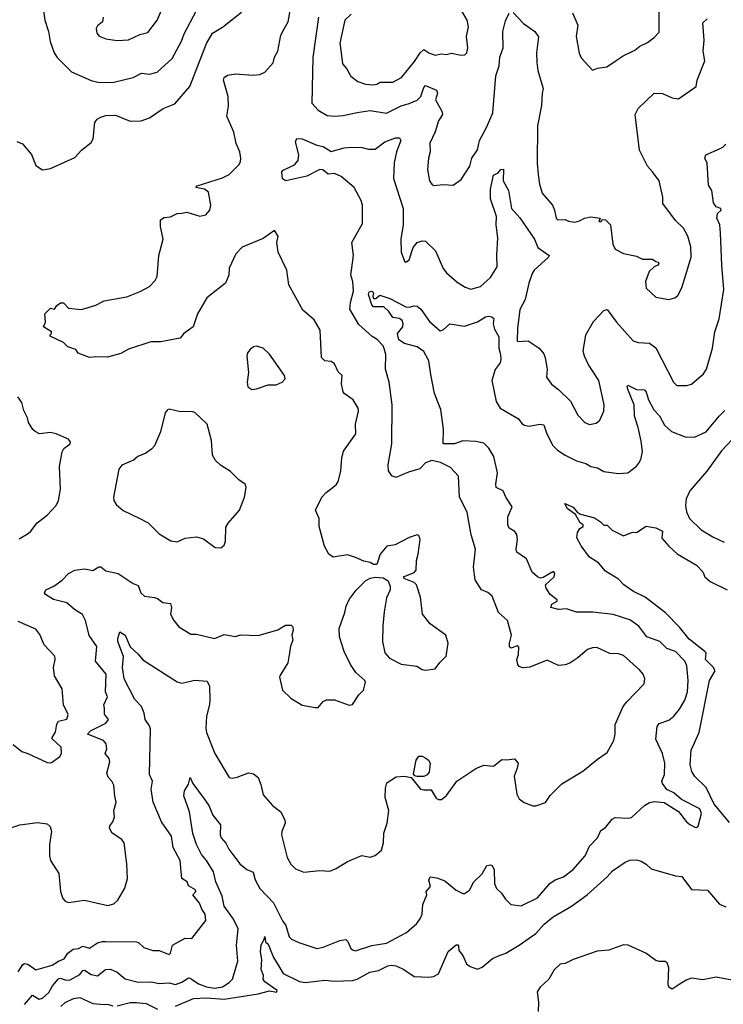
# Model space of a CAD drawing. Extents: x 1839239 to 1929705, y 762242 to 910352.
# Tile 21 of 256: x 1859855 to 1864190, y 780409 to 786479. Entities that reach past the tile are written whole.
import ezdxf

# ---------------------------------------------------------------- set-up
doc = ezdxf.new("R2010")
doc.units = 0

msp = doc.modelspace()

# ---------------------------------------------------------------- linework, layer by layer
at = {"layer": '0CON10XD'}
for points in [[(1860455, 786350.8), (1860525, 786354.3), (1860595, 786386.9), (1860645, 786400), (1860705, 786478), (1860805, 786726.2)], [(1859775, 781490), (1859855, 781515.6), (1859965, 781530), (1860025, 781522.5), (1860042.5, 781505), (1860050, 781475), (1860038.8, 781395), (1860038, 781325), (1860044, 781295), (1860095.8, 781215.8), (1860106, 781105), (1860121.2, 781061.2), (1860135.9, 781045.9), (1860155, 781038), (1860255, 781052), (1860398.3, 781018.3), (1860435, 781028), (1860459.1, 781050.9), (1860502, 781125), (1860519.2, 781185), (1860515.8, 781275), (1860498.8, 781405), (1860485, 781426.2), (1860423.8, 781465), (1860408.8, 781495), (1860410.5, 781509.5), (1860428.8, 781535), (1860440, 781565), (1860434, 781605), (1860450.4, 781655), (1860441.9, 781691.9), (1860435, 781761.2), (1860423.3, 781785), (1860400.4, 781810.4), (1860392.9, 781835), (1860410.6, 781905), (1860405.5, 781925.5), (1860382.5, 781955), (1860392.9, 781985), (1860386.9, 782015), (1860372, 782035), (1860272, 782075), (1860291.5, 782095), (1860385, 782143.3), (1860401.5, 782165), (1860377.1, 782197.1), (1860378.5, 782235), (1860372.5, 782255), (1860396.2, 782305), (1860384.6, 782335), (1860387.1, 782445), (1860322.2, 782525), (1860330, 782615), (1860282.2, 782682.2), (1860260, 782775), (1860242.4, 782812.4), (1860193, 782843), (1860145.7, 782885), (1860062.9, 782905), (1860014, 782935), (1860008, 782945), (1860016, 782965), (1860065, 782986.2), (1860117.1, 783022.9), (1860155, 783064.2), (1860194.5, 783085.5), (1860255, 783093.8), (1860305, 783082.9), (1860343.5, 783106.5), (1860355, 783106.2), (1860385, 783081.5), (1860461.2, 783065), (1860553.6, 783003.6), (1860585, 782990.8), (1860601.9, 782945), (1860624.5, 782924.5), (1860686.1, 782916.1), (1860705, 782910), (1860737, 782887), (1860785, 782880), (1860789.5, 782855), (1860784.4, 782815), (1860804, 782775), (1860835.5, 782735.5), (1860910.3, 782690.3), (1860945, 782690.8), (1861055, 782663.8), (1861115, 782690), (1861185, 782676.7), (1861215, 782686.7), (1861325, 782683.3), (1861445, 782717.5), (1861493, 782747), (1861527, 782747), (1861537, 782737), (1861540, 782715), (1861532.5, 782685), (1861537.5, 782655), (1861523, 782617), (1861516.7, 782575), (1861507.5, 782515), (1861457.5, 782435), (1861456.7, 782425), (1861474, 782345), (1861526.6, 782296.6), (1861595, 782254.2), (1861675, 782238.8), (1861695, 782240), (1861725, 782276.7), (1861745, 782286.7), (1861795, 782286.7), (1861885, 782253.3), (1861905, 782256.7), (1861943.9, 782316.1), (1861973.6, 782346.4), (1861985.7, 782395), (1861982, 782405), (1861925.5, 782455.5), (1861892.5, 782505), (1861854.2, 782585), (1861825.8, 782675), (1861822.9, 782725), (1861858.6, 782825), (1861865.9, 782864.1), (1861885.9, 782904.1), (1861927.7, 782962.3), (1861985, 783020), (1862014.2, 783035.8), (1862045, 783042), (1862095, 783038.8), (1862125, 783020), (1862136.7, 782985), (1862136.7, 782965), (1862114.2, 782915), (1862100.6, 782829.4), (1862091.7, 782741.7), (1862091.4, 782645), (1862104.4, 782575), (1862133.1, 782543.1), (1862205, 782506.2), (1862303, 782493), (1862335, 782473.3), (1862355, 782470), (1862415, 782477.5), (1862443.6, 782516.4), (1862483.3, 782555), (1862496, 782635), (1862481.2, 782685), (1862385, 782753.8), (1862336.2, 782815), (1862325, 782920), (1862300, 782995), (1862285, 783009.4), (1862224.3, 783034.3), (1862220, 783045), (1862285, 783070.8), (1862298.8, 783085), (1862300, 783145), (1862311.2, 783185), (1862323.3, 783275), (1862315, 783300), (1862305, 783302.5), (1862255, 783286.2), (1862168.8, 783241.2), (1862116.4, 783233.6), (1862076.2, 783185), (1862055, 783120), (1862035, 783120), (1862015, 783132.5), (1861975, 783141.2), (1861924.2, 783164.2), (1861875, 783180), (1861786.4, 783166.4), (1861760, 783185), (1861732.7, 783232.7), (1861700, 783355), (1861700, 783405), (1861676.7, 783455), (1861716.7, 783535), (1861743.8, 783565), (1861805, 783612), (1861817.9, 783632.1), (1861834.3, 783695.7), (1861839.2, 783775), (1861850.3, 783819.7), (1861925.7, 783925), (1861924.4, 783985.6), (1861942.5, 784065), (1861940.8, 784085), (1861909.2, 784135), (1861854.4, 784174.4), (1861848, 784185), (1861837.5, 784235), (1861841.2, 784285), (1861818.2, 784308.2), (1861795, 784357.1), (1861775, 784371.4), (1861735.7, 784375.7), (1861715.6, 784395.6), (1861705.6, 784565), (1861668.8, 784628.8), (1861598.9, 784688.9), (1861512.5, 784845), (1861501.2, 784935), (1861446.7, 785045), (1861440, 785105), (1861447.5, 785145), (1861425, 785180), (1861355, 785130), (1861225, 785075.6), (1861186.5, 785035), (1861145, 784946.7), (1861142.9, 784905), (1861122.5, 784855), (1861008.6, 784765), (1860950, 784665), (1860924.5, 784585.5), (1860866.2, 784545), (1860844.3, 784515.7), (1860725, 784492.5), (1860663, 784493), (1860525, 784447.3), (1860478.1, 784421.9), (1860395, 784398.1), (1860325, 784401.2), (1860285, 784396.7), (1860215, 784422.5), (1860200, 784445), (1860151.7, 784461.7), (1860125, 784488.8), (1860047.5, 784525), (1860040, 784535), (1860050, 784545), (1860050, 784555), (1860002.5, 784585), (1860013.3, 784615), (1860010, 784665), (1860045, 784700), (1860070, 784695), (1860083.6, 784716.4), (1860105.8, 784734.2), (1860125, 784732.5), (1860155, 784700.6), (1860235, 784692.9), (1860325, 784720), (1860375, 784745.8), (1860515, 784770), (1860597, 784803), (1860655.4, 784834.6), (1860688.8, 784871.2), (1860701.2, 784895), (1860712, 785025), (1860738, 785125), (1860722, 785205), (1860723.3, 785245), (1860745, 785260), (1860785, 785263.8), (1860825, 785283.3), (1860853.6, 785286.4), (1860885, 785293.3), (1860965, 785266.7), (1861002.5, 785275), (1861025.9, 785304.1), (1861033.6, 785336.4), (1861018.8, 785415), (1860993.2, 785433.2), (1860940, 785445), (1860947.5, 785455), (1861103.8, 785505), (1861145, 785524.4), (1861206.2, 785585), (1861215, 785602.5), (1861218.1, 785625), (1861211.9, 785665), (1861189.2, 785715), (1861175.2, 785785.2), (1861132.1, 785885), (1861142.2, 785945), (1861140.5, 786005), (1861111.4, 786105), (1861115, 786123.3), (1861135, 786136), (1861184.3, 786145.7), (1861294.1, 786135.9), (1861335, 786140), (1861365, 786154.3), (1861416.2, 786213.8), (1861425, 786248.8), (1861446.5, 786285), (1861465, 786383.8), (1861485, 786422.9), (1861508.5, 786465), (1861522.7, 786545)], [(1860001.2, 786535), (1860010, 786475), (1860032, 786405), (1860042.5, 786345), (1860067.5, 786275), (1860085, 786246.2), (1860175, 786157.1), (1860295, 786103.3), (1860345, 786092.5), (1860435, 786093.1), (1860555, 786121.9), (1860605, 786150), (1860655, 786142.2), (1860701.2, 786155), (1860795, 786240), (1860852.9, 786347.1), (1860869.3, 786390.7), (1860944.4, 786535)], [(1861896.6, 786513.4), (1861859.2, 786475), (1861827.5, 786335), (1861835.6, 786274.4), (1861845, 786207.5), (1861868.8, 786178.8), (1861895, 786130), (1861938, 786098), (1861985, 786082.3), (1862035, 786077.3), (1862055, 786080.6), (1862076.7, 786093.3), (1862155, 786094.6), (1862207.5, 786122.5), (1862287.9, 786222.1), (1862322.1, 786275), (1862345, 786294.5), (1862375, 786274.7), (1862415, 786260.6), (1862455, 786267.5), (1862485.8, 786264.2), (1862515, 786272.5), (1862575, 786260), (1862598.3, 786261.7), (1862610, 786275), (1862616.7, 786305), (1862608.6, 786375), (1862620.5, 786435), (1862611.5, 786475), (1862554.2, 786574.2)], [(1863261.5, 786521.5), (1863294.3, 786445), (1863282.9, 786375), (1863302.1, 786272.1), (1863314.4, 786244.4), (1863385, 786167.5), (1863415, 786180), (1863471.7, 786188.3), (1863525, 786224), (1863573, 786257), (1863645, 786290), (1863676.7, 786315), (1863722.3, 786337.7), (1863765, 786370), (1863795, 786402.5), (1863795.6, 786535)], [(1859837.5, 785727.5), (1859873, 785713), (1859927.9, 785647.9), (1859955, 785580), (1859995, 785553.8), (1860045, 785561.2), (1860195, 785630), (1860236.1, 785673.9), (1860295, 785722.5), (1860306.7, 785745), (1860318.8, 785845), (1860333.3, 785865), (1860355, 785878.8), (1860385, 785888), (1860445, 785890), (1860535, 785854.3), (1860604.4, 785855.6), (1860655, 785874.2), (1860738.8, 785931.2), (1860810.3, 785959.7), (1860902.4, 786067.6), (1861005, 786332), (1861042.9, 786395), (1861105, 786433.1), (1861222, 786525)], [(1860368.6, 786495), (1860364.4, 786465.6), (1860335, 786441.2), (1860326.2, 786425), (1860331.2, 786395), (1860345, 786376.7), (1860385, 786360.8), (1860455, 786350.8)], [(1861696.1, 786495), (1861661.5, 786245), (1861654.6, 785965), (1861695, 785920.8), (1861748.9, 785888.9), (1861795, 785883.3), (1861847.3, 785887.3), (1861935, 785907.1), (1862015, 785919.5), (1862115, 785902.9), (1862205, 785948.5), (1862255, 785961.5), (1862305, 785983.5), (1862326, 786005), (1862345, 786061.2), (1862355, 786072.9), (1862424, 786045), (1862429.4, 786025), (1862416.7, 785985), (1862455.7, 785915), (1862460, 785895), (1862435.6, 785855), (1862415, 785786.7), (1862382.1, 785717.9), (1862384.2, 785665), (1862372.9, 785625), (1862367.5, 785555), (1862380.8, 785485), (1862394.3, 785464.3), (1862407.5, 785457.5), (1862465, 785463.1), (1862525, 785458.1), (1862575.4, 785494.6), (1862628.9, 785575), (1862641.2, 785625), (1862675, 785676), (1862688.8, 785735), (1862731.8, 785815), (1862769.6, 785905), (1862787.9, 786132.1), (1862810.3, 786195), (1862812.5, 786247.5), (1862834.3, 786305.7), (1862831.8, 786405), (1862847.7, 786472.3), (1862870.5, 786519.5)], [(1862895, 786523.8), (1862960, 786455), (1863029.2, 786405), (1863052.5, 786372.5), (1863038.9, 786275), (1863041.1, 786215), (1863047.1, 786165), (1863080.6, 786055), (1863073.3, 786025), (1863069.8, 785950.2), (1863045.5, 785825), (1863043.6, 785595), (1863048.9, 785525), (1863056.9, 785465), (1863075, 785410), (1863138, 785335), (1863151.2, 785305), (1863160.8, 785255), (1863171.2, 785245), (1863215, 785246.2), (1863235.9, 785235.9), (1863275, 785231.4), (1863305, 785238.6), (1863335, 785255.7), (1863375, 785264.4), (1863432.5, 785255), (1863424.2, 785235), (1863435, 785232), (1863443, 785247), (1863465, 785245.7), (1863496.2, 785215), (1863510, 785095), (1863523.6, 785063.6), (1863575, 785036.7), (1863655, 785021.2), (1863691.7, 785001.7), (1863755, 785003.3), (1863775, 784987.5), (1863790, 784985), (1863792.5, 784975), (1863786.7, 784965), (1863764, 784956), (1863732.9, 784927.1), (1863710, 784865), (1863715, 784823.3), (1863775, 784768.8), (1863855, 784754), (1863892.5, 784765), (1863910.7, 784779.3), (1863933.9, 784826.1), (1863991.4, 785015), (1863990.8, 785079.2), (1863972, 785145), (1863945, 785193.3), (1863895, 785241.2), (1863818.1, 785345), (1863817.5, 785385), (1863794.3, 785485), (1863755, 785541.2), (1863722.5, 785575), (1863674.2, 785675), (1863646.5, 785893.5), (1863665, 785932), (1863765, 786026.2), (1863815, 786024.2), (1863875, 785997.1), (1863915, 785991.2), (1864022.3, 786067.7), (1864030, 786105), (1864075.6, 786225), (1864067.1, 786285), (1864073.2, 786353.2), (1864065, 786460), (1864090, 786485)], [(1859845, 780610), (1859874.3, 780655), (1859885, 780660.5), (1859905, 780657.3), (1859955, 780622.9), (1860055, 780650.4), (1860093.9, 780676.1), (1860129.8, 780690.3), (1860151.5, 780725), (1860185, 780748.4), (1860217, 780753), (1860245, 780768.5), (1860285, 780754.6), (1860335, 780787.4), (1860365, 780796.7), (1860385.6, 780795.6), (1860575, 780794), (1860588.8, 780788.8), (1860620.3, 780760.3), (1860675, 780741.4), (1860715, 780740.6), (1860775, 780716.7), (1860783.3, 780725), (1860796, 780775), (1860875, 780817.8), (1860915, 780816), (1861002.5, 780925), (1860997.5, 780965), (1860976.5, 780996.5), (1860962.3, 781032.3), (1860920.8, 781085), (1860940, 781105), (1860939.2, 781115), (1860895, 781140), (1860886.7, 781165), (1860854.2, 781185), (1860844.2, 781295), (1860800, 781375), (1860790, 781445), (1860728.9, 781535), (1860676.7, 781655), (1860665.6, 781735), (1860672.9, 781785), (1860655.7, 781825.7), (1860661.6, 782105), (1860655, 782125.6), (1860627.1, 782165), (1860621.4, 782205), (1860605.8, 782245), (1860565, 782289.2), (1860499.6, 782415), (1860488.9, 782485), (1860493.8, 782553.8), (1860460, 782645), (1860460, 782665), (1860472.5, 782705), (1860504.4, 782685), (1860535, 782613.3), (1860585, 782568), (1860613, 782533), (1860825, 782396.7), (1860855, 782388.9), (1860935, 782406.5), (1861010.8, 782400.8), (1861025, 782370), (1861027.5, 782287.5), (1861025, 782256.7), (1861005.4, 782185), (1861001.3, 782111.3), (1861005.8, 782085), (1861056.7, 781955), (1861145, 781807.5), (1861165, 781803.3), (1861195, 781808.8), (1861265, 781836.2), (1861295, 781830), (1861325, 781807.5), (1861341.2, 781765), (1861355, 781700), (1861412.5, 781635), (1861463.3, 781595), (1861488.8, 781545), (1861490, 781525), (1861470, 781475), (1861468.8, 781455), (1861503.8, 781313.8), (1861525, 781274), (1861553.6, 781243.6), (1861605.9, 781224.1), (1861705, 781233.3), (1861765, 781230), (1861805, 781246.2), (1861875, 781290), (1861963.6, 781326.4), (1862015, 781316.7), (1862045, 781327.5), (1862085, 781360), (1862097.1, 781405), (1862099.2, 781465), (1862119.2, 781525), (1862130, 781605), (1862106.9, 781685), (1862108.1, 781741.9), (1862118, 781775), (1862175, 781811.2), (1862225, 781816.2), (1862267, 781807), (1862325, 781736.5), (1862345, 781730.5), (1862391.2, 781731.2), (1862420.7, 781680.7), (1862435, 781672.5), (1862455, 781672.5), (1862485, 781697.5), (1862547.5, 781785), (1862665, 781862.5), (1862715, 781883.3), (1862775, 781876.7), (1862825, 781918.8), (1862855, 781916.2), (1862903, 781923), (1862926, 781896), (1862920.8, 781865), (1862900.8, 781815), (1862918, 781705), (1862933.3, 781675), (1862962.7, 781652.7), (1863016.4, 781633.6), (1863035, 781633.3), (1863095.8, 781654.2), (1863123.2, 781696.8), (1863195, 781768.8), (1863324.1, 781845.9), (1863415, 781921.2), (1863475, 781962.5), (1863516.1, 782036.1), (1863524.4, 782075), (1863524.4, 782135), (1863574.3, 782245), (1863595, 782274), (1863702, 782385), (1863706, 782415), (1863697.5, 782445), (1863675, 782472), (1863575, 782560), (1863545, 782569.2), (1863491.7, 782571.7), (1863411.2, 782608.8), (1863385, 782607.5), (1863354.5, 782595.5), (1863294.2, 782545), (1863245, 782513.3), (1863215, 782501.4), (1863175, 782498), (1863105, 782530.8), (1862997.7, 782487.7), (1862954.2, 782484.2), (1862932.7, 782492.7), (1862923.3, 782505), (1862918, 782535), (1862929.3, 782565), (1862931.1, 782611.1), (1862925, 782618.6), (1862915, 782618.1), (1862883.9, 782603.9), (1862872.9, 782612.9), (1862872.5, 782635), (1862885.7, 782685), (1862861.4, 782775), (1862804.2, 782825), (1862765.8, 782925), (1862738.6, 782948.6), (1862700, 782965), (1862660.8, 783025), (1862650.8, 783105), (1862664.5, 783214.5), (1862635.9, 783304.1), (1862612.4, 783442.4), (1862564.2, 783535), (1862559.1, 783665), (1862509.3, 783719.3), (1862448.8, 783748.8), (1862395, 783760.7), (1862355, 783748.2), (1862320.2, 783709.8), (1862251.2, 783688.8), (1862172.6, 783657.4), (1862147.2, 783667.2), (1862127.1, 783697.1), (1862125.9, 783735), (1862147.6, 783865), (1862149.2, 784105), (1862132, 784245), (1862108.4, 784325), (1862111.8, 784415), (1862101.5, 784451.5), (1862095, 784467.5), (1862057.1, 784507.1), (1862027.5, 784525), (1861945, 784600), (1861890, 784695), (1861892.7, 784735), (1861910.9, 784805), (1861908.5, 784865), (1861895.6, 784905), (1861911.4, 785025), (1861902.5, 785105), (1861967.8, 785222.2), (1861967.7, 785335), (1861960, 785365), (1861915, 785444.4), (1861835, 785511.3), (1861795, 785530.8), (1861755, 785527.3), (1861722.9, 785552.9), (1861705, 785556.2), (1861625, 785513.3), (1861495, 785485.5), (1861475, 785497.5), (1861469.7, 785540.3), (1861478.7, 785551.3), (1861547.5, 785585), (1861569.8, 785610.2), (1861574.5, 785645), (1861554.3, 785725.7), (1861563.1, 785746.9), (1861595, 785744.7), (1861685, 785705.8), (1861725, 785696.8), (1861775, 785667.3), (1861855, 785689.1), (1861896.4, 785693.6), (1861965, 785691.1), (1862005, 785680), (1862045, 785681.5), (1862105, 785725.4), (1862170.5, 785750.5), (1862195, 785750.8), (1862204.4, 785735), (1862176.9, 785665), (1862163.2, 785596.7), (1862158.9, 785498.9), (1862218, 785315), (1862218.6, 785215), (1862202.4, 785125), (1862206.4, 785045), (1862225, 784990), (1862235, 784983.8), (1862255, 784998.8), (1862280, 785075), (1862303.8, 785105), (1862335, 785116), (1862355, 785113.8), (1862416, 785055), (1862464.3, 784945), (1862485, 784918.8), (1862550.3, 784860.3), (1862599.7, 784829.7), (1862635, 784818), (1862695.3, 784834.7), (1862755, 784890), (1862797.3, 784955), (1862795, 785027.5), (1862801.2, 785135), (1862790.6, 785215), (1862793.9, 785265), (1862755.5, 785375), (1862755.6, 785435), (1862775, 785521.2), (1862802.5, 785535), (1862820, 785555), (1862835, 785557.5), (1862834.3, 785485), (1862866.9, 785425), (1862885.5, 785315), (1862936.6, 785256.6), (1863026.7, 785125), (1863047.1, 785075), (1863117.5, 785025), (1863114.2, 785015), (1863025, 784935.6), (1863011.8, 784915), (1862991.8, 784855), (1862970, 784755), (1862937, 784693), (1862921.5, 784575), (1862919.8, 784499.8)], [(1862919.8, 784499.8), (1862925, 784494.6), (1862988.9, 784498.9), (1863055.7, 784455), (1863085, 784418.8), (1863092.9, 784395), (1863104.2, 784325), (1863100, 784275), (1863131.7, 784231.7), (1863175, 784200), (1863247.9, 784127.9), (1863295, 784041.2), (1863337.5, 783995), (1863365, 783982.5), (1863407.7, 783992.3), (1863428.8, 784011.2), (1863453.8, 784065), (1863455.7, 784105), (1863422.5, 784255), (1863358.1, 784355), (1863334.5, 784404.5), (1863327.8, 784435), (1863342.8, 784537.2), (1863390.9, 784619.1), (1863455, 784686), (1863475, 784692), (1863532.5, 784615), (1863635, 784500), (1863665, 784489.2), (1863735.5, 784485.5), (1863775.3, 784455.3), (1863882.5, 784245), (1863905, 784223.8), (1863965, 784222.9), (1863995, 784232.5), (1864067.5, 784295), (1864086.9, 784325), (1864124.4, 784455), (1864138.9, 784555), (1864165.5, 784635), (1864193.8, 784815), (1864180.5, 784965), (1864174, 785165), (1864168.2, 785215), (1864150.9, 785255), (1864155.6, 785285), (1864177.5, 785305), (1864175, 785315.4), (1864146.2, 785326.2), (1864130.2, 785350.2), (1864119.2, 785425), (1864098.6, 785458.6), (1864090, 785595), (1864076, 785625), (1864083.3, 785645), (1864167.7, 785682.3), (1864187.3, 785692.7), (1864205, 785712.5)], [(1863140, 783075), (1863080.5, 783039.5), (1863065, 783036.2), (1863045, 783044), (1863013.4, 783073.4), (1862977.1, 783155), (1862917.5, 783197.5), (1862914.4, 783215), (1862923.1, 783275), (1862918.6, 783305), (1862905, 783322.9), (1862870, 783345), (1862862.5, 783365), (1862862, 783415), (1862888.8, 783475), (1862850, 783535), (1862834, 783575), (1862791.4, 783595), (1862788.9, 783615), (1862799.3, 783685), (1862776.3, 783786.3), (1862745, 783837.1), (1862715, 783868.2), (1862665, 783879.6), (1862585, 783882), (1862533.9, 783863.9), (1862464.2, 783865), (1862465.7, 783955), (1862449.2, 784075), (1862411.5, 784175), (1862389.1, 784290.9), (1862376, 784375), (1862344.4, 784434.4), (1862305, 784462.8), (1862225, 784482.5), (1862190.6, 784505), (1862181.9, 784545), (1862215.3, 784584.7), (1862218.2, 784605), (1862210.9, 784625), (1862195, 784637.3), (1862155, 784642.9), (1862130.1, 784680.1), (1862098.9, 784708.9), (1862035, 784709.4), (1862025, 784720.8), (1862005, 784783.8), (1862008, 784802), (1862025, 784806.2), (1862036, 784796), (1862031.2, 784775), (1862035, 784760), (1862049.5, 784760.5), (1862075, 784780), (1862135, 784759.5), (1862235, 784708.2), (1862255, 784707.1), (1862285, 784715.7), (1862305, 784711.9), (1862327.1, 784695), (1862379.1, 784619.1), (1862445, 784560), (1862463.6, 784566.4), (1862505, 784603.8), (1862595, 784588.8), (1862675, 784616.7), (1862725, 784646.7), (1862745, 784651.2), (1862765, 784647.5), (1862775.9, 784635.9), (1862772, 784605), (1862780.7, 784570.7), (1862807, 784523), (1862806.5, 784455), (1862818.5, 784415), (1862820, 784385), (1862815, 784363.8), (1862785, 784322), (1862764.6, 784254.6), (1862790.8, 784125), (1862815.8, 784085), (1862928.8, 784018.8), (1862949.5, 783989.5), (1862965, 783978.9), (1862995, 783972.5), (1863060, 783985), (1863085, 783982), (1863102.2, 783925), (1863139.5, 783855), (1863168.1, 783825), (1863215, 783793.8), (1863285, 783760), (1863343.4, 783743.4), (1863375, 783724.5), (1863415, 783715.6), (1863455, 783694.4), (1863545, 783680.6), (1863602.5, 783685), (1863655, 783725.7), (1863675, 783750.8), (1863683.9, 783776.1), (1863693, 783817), (1863685, 783880), (1863665.9, 783965), (1863642.7, 784035), (1863640.4, 784105), (1863603.5, 784195), (1863598, 784215), (1863602.5, 784225), (1863655, 784198.2), (1863705, 784198), (1863715, 784183.8), (1863729.6, 784135), (1863763.2, 784073.2), (1863796.4, 784036.3), (1863828.8, 783978.8), (1863870.9, 783940.9), (1863955, 783906.7), (1864012.5, 783905), (1864085, 783938.6), (1864165, 784035.7), (1864200.6, 784069.4)], [(1861285, 784198.8), (1861315, 784204), (1861385, 784228.8), (1861435, 784228.8), (1861472.5, 784245), (1861491.2, 784265), (1861486.7, 784285), (1861395, 784416.7), (1861355, 784453.3), (1861315, 784466.2), (1861295, 784461.2), (1861274.1, 784445.9), (1861258.8, 784425), (1861254, 784405), (1861265.8, 784305), (1861256.2, 784245), (1861261.2, 784215), (1861285, 784198.8)], [(1859852.2, 783277.8), (1859907.9, 783312.1), (1859924.3, 783325.7), (1859961.7, 783378.3), (1860023.3, 783425), (1860078.8, 783485), (1860094.2, 783515.8), (1860105.6, 783584.4), (1860100.8, 783725), (1860116.7, 783815), (1860127.5, 783835), (1860166.4, 783863.6), (1860167.5, 783875), (1860155, 783892.5), (1860080, 783925), (1860045, 783933.8), (1859976.4, 783926.4), (1859949.3, 783939.3), (1859935, 783952.5), (1859910, 783995), (1859903.9, 784023.9), (1859879.5, 784069.5), (1859868.8, 784118.8), (1859843.3, 784155)], [(1861095, 783222.5), (1861115, 783240), (1861122.5, 783265), (1861125, 783350), (1861140, 783375), (1861210, 783455), (1861240, 783535), (1861251.2, 783595), (1861243.3, 783615), (1861205, 783643.3), (1861154.2, 783694.2), (1861092.7, 783732.7), (1861061.2, 783761.2), (1861043.8, 783795), (1861036.2, 783885), (1861010, 783985), (1860935, 784057.5), (1860913, 784063), (1860845, 784061.2), (1860775, 784078), (1860765, 784073.8), (1860752, 784055), (1860721.7, 783938.3), (1860685, 783852.5), (1860667.7, 783832.3), (1860632.3, 783807.7), (1860583.9, 783786.1), (1860556.1, 783763.9), (1860485, 783732.5), (1860465, 783707.5), (1860432.5, 783535), (1860434.2, 783514.2), (1860450.3, 783490.3), (1860493.4, 783453.4), (1860594.3, 783404.3), (1860647.2, 783377.2), (1860715, 783308.8), (1860785.9, 783265.9), (1860825, 783259.2), (1860875, 783283.8), (1860945, 783290), (1860988.3, 783278.3), (1861060, 783225), (1861095, 783222.5)], [(1864246.8, 783893.2), (1864178.8, 783821.2), (1864089.1, 783695), (1863985, 783574), (1863962.2, 783525), (1863956.7, 783485), (1863964.5, 783445), (1863982.9, 783405), (1864054.2, 783335), (1864125, 783291.5), (1864195, 783258.1)], [(1864229.3, 781529.2), (1864135, 781643.9), (1864084.8, 781745), (1864014.2, 781814.2), (1863996.1, 781845), (1863985.9, 781885), (1863992.9, 781975), (1864040.8, 782085), (1864104.4, 782405.6), (1864139.5, 782465), (1864127.7, 782487.8), (1864081.4, 782535), (1864084, 782575), (1864077.5, 782585), (1863979.5, 782659.5), (1863921.2, 782735), (1863833.4, 782823.4), (1863709.5, 782919.5), (1863638, 782955), (1863576.7, 782995), (1863545, 783030), (1863465, 783080), (1863421.7, 783131.7), (1863366.4, 783166.4), (1863314.6, 783234.6), (1863287.1, 783285), (1863292.3, 783317.7), (1863307, 783343), (1863327.5, 783355), (1863326.7, 783365), (1863308, 783378), (1863279.7, 783429.7), (1863228, 783465), (1863213, 783497), (1863265, 783474.2), (1863291.4, 783441.4), (1863310.3, 783430.3), (1863397.7, 783407.7), (1863434.3, 783384.3), (1863453.9, 783363.9), (1863475, 783362.5), (1863505, 783332.5), (1863575, 783297.5), (1863630.7, 783319.3), (1863655, 783317.5), (1863715, 783356.7), (1863775, 783347.5), (1863815, 783326.7), (1863812.4, 783282.4), (1863855, 783234), (1863905.7, 783185.7), (1864025, 783116), (1864063.8, 783075), (1864076.7, 783045), (1864110, 783015), (1864213.3, 782965)], [(1859885, 780408.5), (1859933.4, 780466.6), (1859975, 780441.8), (1859995, 780447.1), (1860035, 780481.8), (1860056.4, 780523.6), (1860095, 780567.1), (1860105, 780569.7), (1860141.9, 780558.1), (1860165, 780559.6), (1860225, 780593.6), (1860245, 780617.5), (1860255, 780619.5), (1860295, 780592.7), (1860335, 780584.5), (1860384, 780625), (1860415, 780626.5), (1860455, 780608.1), (1860505, 780565.5), (1860585, 780546.5), (1860665, 780547.8), (1860715, 780537.8), (1860775, 780542.5), (1860815, 780532.5), (1860855, 780546.5), (1860895, 780572.2), (1860905, 780571.5), (1860956.7, 780535), (1861005, 780516.7), (1861055, 780509.8), (1861105, 780516.3), (1861146.6, 780543.4), (1861166.4, 780565), (1861200, 780675), (1861190.9, 780775), (1861200.3, 780875), (1861172.8, 780935), (1861114.7, 781015), (1861102.3, 781075), (1861064.4, 781165), (1861049.3, 781225), (1861006.1, 781296.1), (1860975, 781332.9), (1860943.8, 781395), (1860921.9, 781461.9), (1860901.9, 781595), (1860865.7, 781695), (1860871.4, 781725), (1860894.4, 781765.6), (1860905, 781807.5), (1860921.4, 781771.4), (1860990.6, 781675), (1861020.9, 781635), (1861044.3, 781575), (1861092.2, 781515), (1861089.7, 781455), (1861095.5, 781435), (1861125, 781402.2), (1861143.6, 781365), (1861210.8, 781275), (1861255, 781240), (1861294.1, 781224.1), (1861305, 781175.8), (1861335, 781123.5), (1861419.6, 781035), (1861474.7, 780924.7), (1861495.3, 780895.3), (1861516.2, 780826.2), (1861530.6, 780810.6), (1861575, 780790), (1861685, 780754.2), (1861725, 780760.8), (1861827.9, 780802.1), (1861865, 780808), (1861877.1, 780797.1), (1861894.3, 780754.3), (1861905, 780744.2), (1861925, 780740), (1862025, 780772.2), (1862115, 780785.6), (1862238.8, 780851.2), (1862301.7, 780908.3), (1862325, 780940), (1862334.3, 780965.7), (1862338.2, 781025), (1862363.5, 781085), (1862358.6, 781105), (1862386.5, 781135), (1862376, 781175), (1862384.2, 781195.8), (1862425, 781189.2), (1862475, 781170), (1862545, 781113.8), (1862585, 781092.5), (1862595, 781093.3), (1862626.3, 781113.7), (1862654.2, 781165), (1862705, 781213.3), (1862733.8, 781265), (1862755, 781270), (1862766.7, 781265), (1862777.9, 781237.9), (1862780, 781155), (1862793.4, 781123.4), (1862824.3, 781095), (1862847.7, 781057.7), (1862881.2, 781025), (1862944.2, 781015.8), (1863044.6, 781065.4), (1863121.9, 781155), (1863155, 781176.5), (1863205, 781195.7), (1863265, 781239.4), (1863338.6, 781325), (1863365, 781384), (1863415.8, 781435), (1863435, 781480), (1863465, 781500), (1863505, 781550), (1863525, 781560), (1863605, 781556.7), (1863625, 781561.4), (1863705, 781635.8), (1863735, 781652.5), (1863765, 781660), (1863825, 781653.8), (1863915, 781598.8), (1863964.2, 781535), (1863985, 781518), (1864015, 781501.2), (1864025, 781500), (1864035, 781507.5), (1864056.2, 781585), (1864046.5, 781615), (1863932.7, 781672.7), (1863885, 781713.8), (1863843.1, 781733.1), (1863815, 781770), (1863811.9, 781785), (1863827.3, 781825), (1863829.6, 781895), (1863816.2, 781955), (1863774.6, 782044.6), (1863782, 782122), (1863795, 782140), (1863855, 782161.1), (1863885, 782185.6), (1863920.7, 782229.3), (1863952.9, 782285), (1863969.6, 782335), (1863973.9, 782405), (1863965.9, 782495), (1863953.9, 782523.9), (1863895, 782584.6), (1863842.2, 782602.2), (1863800, 782645), (1863720, 782675), (1863670.5, 782740.5), (1863615, 782779.1), (1863512.1, 782812.1), (1863386.3, 782826.3), (1863285, 782826.7), (1863225, 782847.1), (1863175, 782843.1), (1863127.5, 782855), (1863133.3, 782875), (1863167.5, 782895), (1863166.7, 782903.3), (1863124.2, 782935), (1863098.6, 782975), (1863095.8, 782994.2), (1863148.8, 783045), (1863153.3, 783065), (1863145.8, 783075.8), (1863140, 783075)], [(1860042.9, 781897.1), (1860055, 781902.5), (1860102.7, 781937.3), (1860112, 781955), (1860110, 781995), (1860055.8, 782045), (1860055.7, 782055), (1860075, 782086.7), (1860082.8, 782137.2), (1860095, 782154), (1860145, 782166.2), (1860154.3, 782195), (1860125.8, 782255), (1860115.7, 782355), (1860070, 782435), (1860063.1, 782485), (1860074.4, 782535), (1860071.4, 782555), (1860005.5, 782625.5), (1859979.3, 782689.3), (1859955, 782722.5), (1859845, 782769.4)], [(1859815, 782011.2), (1859867.5, 781967.5), (1859905, 781956), (1860025, 781900), (1860042.9, 781897.1)], [(1862345, 781814), (1862304.4, 781814.4), (1862288.8, 781818.8), (1862280.5, 781830.5), (1862298.8, 781915), (1862315, 781939.4), (1862335, 781938.2), (1862357.6, 781927.6), (1862374, 781914), (1862383.5, 781895), (1862378.7, 781841.3), (1862365.2, 781824.7), (1862345, 781814)], [(1860815, 780397.4), (1860925, 780446.2), (1861005, 780449.7), (1861115, 780440.9), (1861325, 780473.4), (1861395, 780492.5), (1861438, 780485), (1861440.6, 780495), (1861365, 780548.1), (1861355.6, 780565), (1861357.4, 780587.4), (1861343.5, 780625), (1861347.5, 780685), (1861337.7, 780732.3), (1861343, 780777), (1861361.7, 780808.3), (1861365, 780827.5), (1861370, 780795), (1861385, 780779.2), (1861418.6, 780698.6), (1861450.8, 780645), (1861479, 780599), (1861579.5, 780549.5), (1861613.8, 780543.8), (1861735, 780558.9), (1861795, 780551.5), (1861905, 780556.8), (1861935, 780565.4), (1862012.3, 780607.7), (1862065, 780618.4), (1862123.1, 780646.9), (1862145, 780651.6), (1862175, 780647), (1862221.4, 780625), (1862285, 780581.8), (1862375, 780576.7), (1862405, 780581.5), (1862435, 780597.1), (1862494.5, 780735), (1862545, 780775.7), (1862555.5, 780775.5), (1862559.4, 780769.4), (1862561.3, 780741.3), (1862585, 780710), (1862607.9, 780657.9), (1862631.5, 780641.5), (1862675, 780626.2), (1862705, 780637.9), (1862767.8, 780692.2), (1862815, 780712.4), (1862849.5, 780725), (1862933.1, 780775), (1863035, 780846.9), (1863087.4, 780902.6), (1863142, 780948), (1863255, 781015.4), (1863351.9, 781085), (1863475.4, 781194.6), (1863508, 781232), (1863585, 781286), (1863615, 781298.8), (1863655, 781300), (1863685, 781292), (1863714.3, 781274.3), (1863745, 781244), (1863895, 781200.6), (1863935, 781198.1), (1863995, 781117.8), (1864094, 781114), (1864167.3, 781027.3), (1864205, 781009.6)], [(1864245, 780558.8), (1864147.3, 780577.3), (1864065, 780561.2), (1863995, 780570.5), (1863961.9, 780558.1), (1863918.9, 780531.1), (1863875, 780502), (1863854.3, 780514.3), (1863850, 780535), (1863855.4, 780635), (1863845, 780665.8), (1863833, 780673), (1863795, 780673.1), (1863775, 780680), (1863713.8, 780725), (1863605, 780774.3), (1863574.5, 780775.5), (1863485, 780742.5), (1863413.7, 780736.3), (1863265, 780685.6), (1863215, 780661.4), (1863185, 780657.1), (1863148.3, 780621.7), (1863115.6, 780564.4), (1863061.2, 780515), (1863044.2, 780485.8), (1863051.7, 780421.7), (1863050, 780365)], [(1860108.2, 780395), (1860135, 780420.5), (1860187.5, 780445), (1860225, 780452), (1860305, 780413.8), (1860377.7, 780407.7), (1860395, 780410.6), (1860429.7, 780399.7)], [(1860455, 780399.5), (1860535, 780420), (1860575, 780421.1), (1860635, 780414.2), (1860705, 780380)]]:
    msp.add_lwpolyline(points, dxfattribs=at)

doc.saveas('drawing.dxf')
